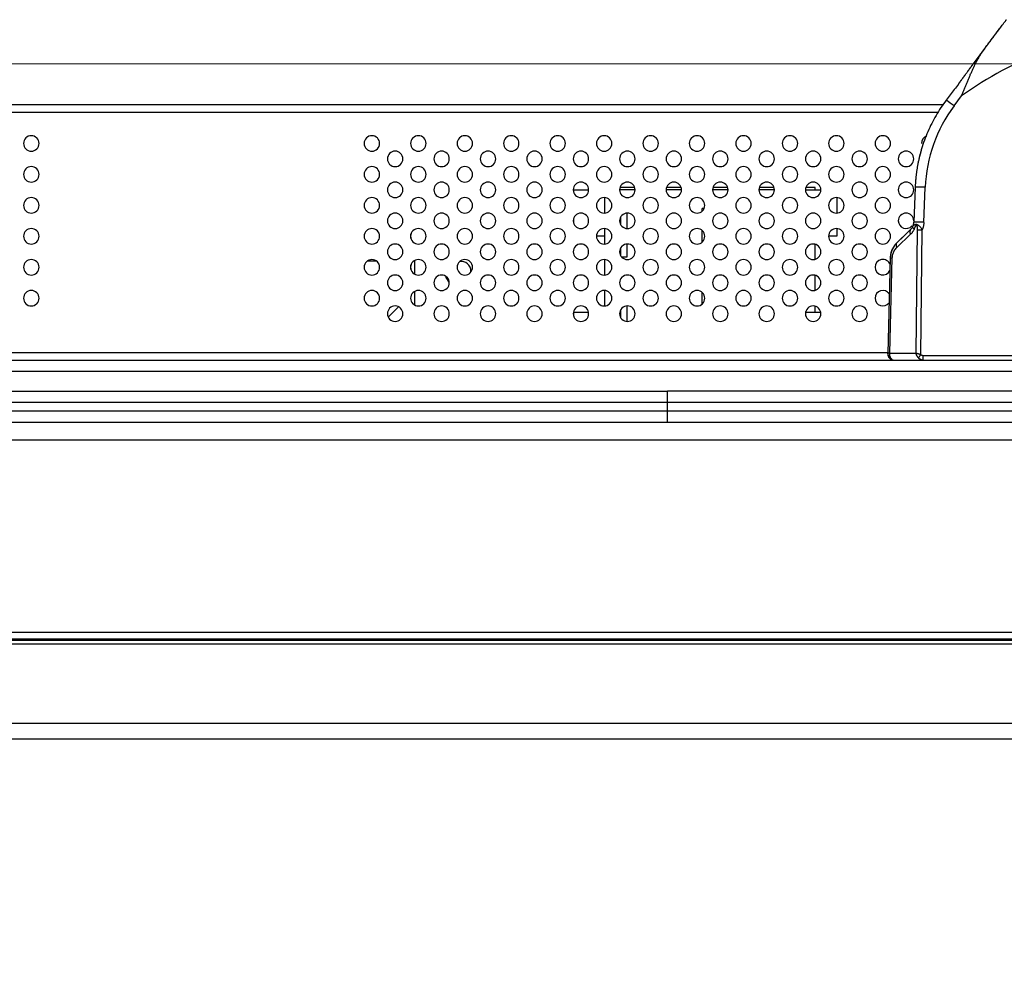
# Model space of a CAD drawing. Header units: millimetres. Extents: x 0 to 1118, y 0 to 864.
# Tile 55 of 256: x 483 to 508, y 673 to 697. Entities that reach past the tile are written whole.
import ezdxf

# ---------------------------------------------------------------- set-up
doc = ezdxf.new("R2010")
doc.units = ezdxf.units.MM
doc.styles.add('SLDTEXTSTYLE5', font='TXT', dxfattribs={"width": 0.75})
doc.dimstyles.new('SLDDIMSTYLE5', dxfattribs={"dimtxt": 4.7625, "dimasz": 3.556, "dimexe": 0, "dimexo": 0.0625, "dimgap": 1.190625, "dimtad": 1, "dimlfac": 5, "dimrnd": 1e-09, "dimzin": 4, "dimdsep": 46, "dimtxsty": 'SLDTEXTSTYLE5', "dimsah": 1, "dimcen": 0.09, "dimadec": 0, "dimazin": 1, "dimtfac": 1, "dimtofl": 0, "dimtmove": 0, "dimatfit": 3, "dimfxl": 1, "dimfrac": 2, "dimtolj": 1, "dimtzin": 12, "dimarcsym": 0})

# ---------------------------------------------------------------- blocks, each defined once
blk = doc.blocks.new('_D_13')
at = {"color": 7, "linetype": 'Continuous', "lineweight": 0}
for p, q in [((436.842, 696.328), (570.57, 696.328)), ((569.57, 696.328), (569.57, 678.888)), ((550.562, 678.888), (570.57, 678.888)), ((569.57, 678.888), (569.57, 595.687))]:
    blk.add_line(p, q, dxfattribs=at)
at = {"color": 7, "linetype": 'Continuous', "lineweight": 18}
for points in [[(569.57, 696.328), (569.189, 692.772), (569.951, 692.772)], [(569.57, 678.888), (569.951, 682.444), (569.189, 682.444)]]:
    blk.add_solid(points, dxfattribs=at)
at = {"color": 7, "linetype": 'Continuous', "lineweight": 18, "char_height": 4.7625, "attachment_point": 1, "rotation": 90, "style": 'SLDTEXTSTYLE5'}
for s, insert in [('(to Speaker Cover)', (563.431, 611.518)), ('87.20', (563.431, 595.687))]:
    blk.add_mtext(s, dxfattribs=dict(at, insert=insert))

msp = doc.modelspace()

# ---------------------------------------------------------------- linework, layer by layer
at = {"color": 7, "linetype": 'Continuous', "lineweight": 25}
for p, q in [((507.7769, 696.728), (507.4729, 696.3221)), ((506.9797, 695.2366), (507.1745, 695.4967)), ((506.7014, 695.2679), (444.3086, 695.2679)), ((497.147, 693.0679), (497.147, 693.0079)), ((497.147, 693.0679), (497.5378, 693.0679)), ((498.7378, 693.0679), (498.3378, 693.0679)), ((498.7286, 693.1279), (498.347, 693.1279)), ((499.9378, 693.0679), (499.5378, 693.0679)), ((499.9286, 693.1279), (499.547, 693.1279)), ((501.1378, 693.0679), (500.7378, 693.0679)), ((501.1286, 693.1279), (500.747, 693.1279)), ((502.3378, 693.0679), (501.9378, 693.0679)), ((502.3286, 693.1279), (501.947, 693.1279)), ((503.147, 693.0679), (503.1378, 693.0679)), ((503.387, 693.1279), (503.147, 693.1279)), ((503.147, 693.0079), (503.147, 693.0679)), ((503.147, 693.0679), (503.5378, 693.0679)), ((503.387, 693.0679), (503.387, 693.1279)), ((505.9742, 693.1366), (505.9393, 692.2315)), ((506.1991, 692.2283), (506.234, 693.1334)), ((497.947, 692.8676), (497.947, 692.4681)), ((503.947, 692.8676), (503.947, 692.4681)), ((498.527, 692.4676), (498.527, 692.0681)), ((500.5211, 692.5879), (500.467, 692.5879)), ((500.467, 692.5152), (500.467, 692.5879)), ((497.147, 692.3278), (497.147, 692.2079)), ((498.367, 692.1638), (498.367, 692.3719)), ((503.147, 692.2079), (503.147, 692.3278)), ((492.947, 691.8079), (492.947, 691.9278)), ((497.947, 692.0676), (497.947, 691.8679)), ((500.467, 691.7152), (500.467, 692.0205)), ((503.947, 692.0676), (503.947, 691.8679)), ((505.8556, 692.0448), (505.7859, 691.9776)), ((506.0282, 692.0365), (505.9936, 688.8526)), ((506.1204, 688.8097), (506.1554, 692.0365)), ((497.947, 691.8679), (497.7378, 691.8679)), ((497.947, 691.8679), (497.947, 691.6681)), ((503.947, 691.8679), (503.7378, 691.8679)), ((505.5007, 691.7028), (505.4861, 691.6805)), ((505.4861, 691.6805), (505.5007, 691.7028)), ((505.4984, 691.5779), (505.8533, 691.9199)), ((505.6778, 691.8734), (505.5007, 691.7028)), ((505.5717, 691.7712), (505.5717, 691.7712)), ((498.367, 691.3638), (498.367, 691.5719)), ((498.527, 691.6676), (498.527, 691.3279)), ((503.147, 691.4079), (503.147, 691.5278)), ((503.387, 691.274), (503.387, 691.6617)), ((492.0578, 691.2279), (491.8178, 691.2279)), ((493.047, 690.8897), (493.047, 691.2461)), ((497.947, 691.2676), (497.947, 690.8681)), ((498.527, 691.3279), (498.395, 691.3279)), ((505.3295, 691.3142), (505.2647, 688.8383)), ((505.3178, 688.8526), (505.3822, 691.3142)), ((492.947, 691.0079), (492.947, 691.1278)), ((494.496, 690.9455), (494.497, 690.9679)), ((503.147, 690.6079), (503.147, 690.7278)), ((503.387, 690.474), (503.387, 690.8617)), ((493.047, 690.0897), (493.047, 690.4461)), ((497.947, 690.4676), (497.947, 690.0681)), ((500.467, 690.1152), (500.467, 690.4205)), ((492.3585, 689.7793), (492.6263, 690.0472)), ((497.147, 689.9079), (497.147, 689.8079)), ((497.147, 689.9079), (497.5338, 689.9079)), ((498.367, 689.7638), (498.367, 689.9719)), ((498.527, 690.0676), (498.527, 689.6681)), ((503.147, 689.9079), (503.147, 689.9278)), ((503.147, 689.8079), (503.147, 689.9079)), ((503.147, 689.9079), (503.5338, 689.9079)), ((503.387, 689.9079), (503.387, 690.0617)), ((443.6424, 688.6679), (539.7637, 688.6679)), ((444.9086, 688.8679), (505.2654, 688.8679)), ((505.2665, 688.8067), (505.2668, 688.8018)), ((505.2682, 688.8425), (505.2691, 688.8046)), ((505.2745, 688.791), (505.2749, 688.7755)), ((505.3178, 688.8526), (505.9936, 688.8526)), ((505.3969, 688.6724), (505.4045, 688.6714)), ((505.4244, 688.6679), (506.1825, 688.6679)), ((506.1825, 688.791), (508.5842, 688.791)), ((539.7637, 688.375), (443.6424, 688.375)), ((443.8566, 687.8679), (499.5764, 687.8679)), ((518.3622, 687.8679), (499.5764, 687.8679)), ((499.5764, 687.575), (444.4424, 687.575)), ((444.6566, 687.3607), (499.5764, 687.3607)), ((499.5764, 687.3607), (499.5764, 687.575)), ((444.6566, 687.0679), (540.5151, 687.0679)), ((540.5151, 686.5992), (444.6565, 686.5992)), ((168.6152, 681.6436), (545.4708, 681.6436)), ((164.499, 681.4679), (549.587, 681.4679)), ((547.742, 681.4279), (166.342, 681.4279)), ((547.742, 681.3279), (166.342, 681.3279)), ((166.342, 679.2879), (547.742, 679.2879)), ((166.342, 678.8879), (547.742, 678.8879))]:
    msp.add_line(p, q, dxfattribs=at)
at = {"color": 8, "linetype": 'Continuous', "lineweight": 25}
msp.add_line((506.5767, 695.0679), (444.3086, 695.0679), dxfattribs=at)
at = {"color": 7, "linetype": 'Continuous', "lineweight": 25, "flags": 128}
for points in [[(493.9371, 690.6843), (493.859, 690.8071), (493.8488, 690.8342)], [(499.5764, 687.575), (499.5764, 687.6409), (499.5764, 687.6993), (499.5764, 687.7498), (499.5764, 687.7917), (499.5764, 687.8248), (499.5764, 687.8486), (499.5764, 687.863), (499.5764, 687.8679)], [(508.6352, 687.575), (507.5766, 687.575), (506.4887, 687.575), (505.3756, 687.575), (504.2414, 687.575), (503.0901, 687.575), (501.926, 687.575), (500.7534, 687.575), (499.5764, 687.575)], [(499.5764, 687.0679), (499.5764, 687.0727), (499.5764, 687.0871), (499.5764, 687.1109), (499.5764, 687.144), (499.5764, 687.1859), (499.5764, 687.2364), (499.5764, 687.2948), (499.5764, 687.3607)], [(499.5764, 687.3607), (500.7663, 687.3607), (501.9518, 687.3607), (503.1287, 687.3607), (504.2926, 687.3607), (505.4393, 687.3607), (506.5647, 687.3607), (507.6645, 687.3607), (508.7348, 687.3607)]]:
    msp.add_lwpolyline(points, dxfattribs=at)
at = {"color": 7, "linetype": 'Continuous', "lineweight": 25}
for centre, radius, start, end in [((512.7342, 687.7443), 9.54, 96.03138, 125.6464), ((509.9813, 692.9886), 3.7501, 143.1709, 177.78777), ((504.467, 691.9658), 4.1246, 52.46774, 55.98635), ((483.1378, 694.2679), 0.2, 0, 180), ((483.1378, 694.2679), 0.2, 180, 0), ((491.9378, 694.2679), 0.2, 0, 180), ((491.9378, 694.2679), 0.2, 180, 0), ((493.1378, 694.2679), 0.2, 0, 180), ((493.1378, 694.2679), 0.2, 180, 0), ((494.3378, 694.2679), 0.2, 0, 180), ((494.3378, 694.2679), 0.2, 180, 0), ((495.5378, 694.2679), 0.2, 0, 180), ((495.5378, 694.2679), 0.2, 180, 0), ((496.7378, 694.2679), 0.2, 0, 180), ((496.7378, 694.2679), 0.2, 180, 0), ((497.9378, 694.2679), 0.2, 0, 180), ((497.9378, 694.2679), 0.2, 180, 0), ((499.1378, 694.2679), 0.2, 0, 180), ((499.1378, 694.2679), 0.2, 180, 0), ((500.3378, 694.2679), 0.2, 0, 180), ((500.3378, 694.2679), 0.2, 180, 0), ((501.5378, 694.2679), 0.2, 0, 180), ((501.5378, 694.2679), 0.2, 180, 0), ((502.7378, 694.2679), 0.2, 0, 180), ((502.7378, 694.2679), 0.2, 180, 0), ((503.9378, 694.2679), 0.2, 0, 180), ((503.9378, 694.2679), 0.2, 180, 0), ((505.1378, 694.2679), 0.2, 0, 180), ((505.1378, 694.2679), 0.2, 180, 0), ((506.3378, 694.2679), 0.2, 110.22326, 180), ((492.5378, 693.8679), 0.2, 0, 180), ((493.7378, 693.8679), 0.2, 0, 180), ((494.9378, 693.8679), 0.2, 0, 180), ((496.1378, 693.8679), 0.2, 0, 180), ((497.3378, 693.8679), 0.2, 0, 180), ((498.5378, 693.8679), 0.2, 0, 180), ((499.7378, 693.8679), 0.2, 0, 180), ((500.9378, 693.8679), 0.2, 0, 180), ((502.1378, 693.8679), 0.2, 0, 180), ((503.3378, 693.8679), 0.2, 0, 180), ((504.5378, 693.8679), 0.2, 0, 180), ((505.7378, 693.8679), 0.2, 0, 180), ((492.5378, 693.8679), 0.2, 180, 0), ((493.7378, 693.8679), 0.2, 180, 0), ((494.9378, 693.8679), 0.2, 180, 0), ((496.1378, 693.8679), 0.2, 180, 0), ((497.3378, 693.8679), 0.2, 180, 0), ((498.5378, 693.8679), 0.2, 180, 0), ((499.7378, 693.8679), 0.2, 180, 0), ((500.9378, 693.8679), 0.2, 180, 0), ((502.1378, 693.8679), 0.2, 180, 0), ((503.3378, 693.8679), 0.2, 180, 0), ((504.5378, 693.8679), 0.2, 180, 0), ((505.7378, 693.8679), 0.2, 180, 0), ((483.1378, 693.4679), 0.2, 0, 180), ((483.1378, 693.4679), 0.2, 180, 0), ((491.9378, 693.4679), 0.2, 0, 180), ((491.9378, 693.4679), 0.2, 180, 0), ((493.1378, 693.4679), 0.2, 0, 180), ((493.1378, 693.4679), 0.2, 180, 0), ((494.3378, 693.4679), 0.2, 0, 180), ((494.3378, 693.4679), 0.2, 180, 0), ((495.5378, 693.4679), 0.2, 0, 180), ((495.5378, 693.4679), 0.2, 180, 0), ((496.7378, 693.4679), 0.2, 0, 180), ((496.7378, 693.4679), 0.2, 180, 0), ((497.9378, 693.4679), 0.2, 0, 180), ((497.9378, 693.4679), 0.2, 180, 0), ((499.1378, 693.4679), 0.2, 0, 180), ((499.1378, 693.4679), 0.2, 180, 0), ((500.3378, 693.4679), 0.2, 0, 180), ((500.3378, 693.4679), 0.2, 180, 0), ((501.5378, 693.4679), 0.2, 0, 180), ((501.5378, 693.4679), 0.2, 180, 0), ((502.7378, 693.4679), 0.2, 0, 180), ((502.7378, 693.4679), 0.2, 180, 0), ((503.9378, 693.4679), 0.2, 0, 180), ((503.9378, 693.4679), 0.2, 180, 0), ((505.1378, 693.4679), 0.2, 0, 180), ((505.1378, 693.4679), 0.2, 180, 0), ((492.5378, 693.0679), 0.2, 0, 180), ((493.7378, 693.0679), 0.2, 0, 180), ((494.9378, 693.0679), 0.2, 0, 180), ((496.1378, 693.0679), 0.2, 0, 180), ((497.3378, 693.0679), 0.2, 0, 180), ((498.5378, 693.0679), 0.2, 0, 180), ((499.7378, 693.0679), 0.2, 0, 180), ((500.9378, 693.0679), 0.2, 0, 180), ((502.1378, 693.0679), 0.2, 0, 180), ((503.3378, 693.0679), 0.2, 0, 180), ((504.5378, 693.0679), 0.2, 0, 180), ((505.7378, 693.0679), 0.2, 0, 180), ((492.5378, 693.0679), 0.2, 180, 0), ((493.7378, 693.0679), 0.2, 180, 0), ((494.9378, 693.0679), 0.2, 180, 0), ((496.1378, 693.0679), 0.2, 180, 0), ((497.3378, 693.0679), 0.2, 180, 0), ((498.5378, 693.0679), 0.2, 180, 0), ((499.7378, 693.0679), 0.2, 180, 0), ((500.9378, 693.0679), 0.2, 180, 0), ((502.1378, 693.0679), 0.2, 180, 0), ((503.3378, 693.0679), 0.2, 180, 0), ((504.5378, 693.0679), 0.2, 180, 0), ((505.7378, 693.0679), 0.2, 180, 0), ((506.0733, 690.6511), 2.4875, 86.29511, 92.28233), ((483.1378, 692.6679), 0.2, 0, 180), ((491.9378, 692.6679), 0.2, 0, 180), ((493.1378, 692.6679), 0.2, 0, 180), ((494.3378, 692.6679), 0.2, 0, 180), ((495.5378, 692.6679), 0.2, 0, 180), ((496.7378, 692.6679), 0.2, 0, 180), ((497.9378, 692.6679), 0.2, 0, 180), ((499.1378, 692.6679), 0.2, 0, 180), ((500.3378, 692.6679), 0.2, 0, 180), ((501.5378, 692.6679), 0.2, 0, 180), ((502.7378, 692.6679), 0.2, 0, 180), ((503.9378, 692.6679), 0.2, 0, 180), ((505.1378, 692.6679), 0.2, 0, 180), ((483.1378, 692.6679), 0.2, 180, 0), ((491.9378, 692.6679), 0.2, 180, 0), ((492.5378, 692.2679), 0.2, 0, 180), ((493.1378, 692.6679), 0.2, 180, 0), ((493.7378, 692.2679), 0.2, 0, 180), ((494.3378, 692.6679), 0.2, 180, 0), ((494.9378, 692.2679), 0.2, 0, 180), ((495.5378, 692.6679), 0.2, 180, 0), ((496.1378, 692.2679), 0.2, 0, 180), ((496.7378, 692.6679), 0.2, 180, 0), ((497.3378, 692.2679), 0.2, 0, 180), ((497.9378, 692.6679), 0.2, 180, 0), ((498.5378, 692.2679), 0.2, 0, 180), ((499.1378, 692.6679), 0.2, 180, 0), ((499.7378, 692.2679), 0.2, 0, 180), ((500.3378, 692.6679), 0.2, 180, 0), ((500.9378, 692.2679), 0.2, 0, 180), ((501.5378, 692.6679), 0.2, 180, 0), ((502.1378, 692.2679), 0.2, 0, 180), ((502.7378, 692.6679), 0.2, 180, 0), ((503.3378, 692.2679), 0.2, 0, 180), ((503.9378, 692.6679), 0.2, 180, 0), ((504.5378, 692.2679), 0.2, 0, 180), ((505.1378, 692.6679), 0.2, 180, 0), ((505.7378, 692.2679), 0.2, 0, 180), ((492.5378, 692.2679), 0.2, 180, 0), ((493.7378, 692.2679), 0.2, 180, 0), ((494.9378, 692.2679), 0.2, 180, 0), ((496.1378, 692.2679), 0.2, 180, 0), ((497.3378, 692.2679), 0.2, 180, 0), ((498.5378, 692.2679), 0.2, 180, 0), ((499.7378, 692.2679), 0.2, 180, 0), ((500.9378, 692.2679), 0.2, 180, 0), ((502.1378, 692.2679), 0.2, 180, 0), ((503.3378, 692.2679), 0.2, 180, 0), ((504.5378, 692.2679), 0.2, 180, 0), ((505.7378, 692.2679), 0.2, 180, 318.96784), ((483.1378, 691.8679), 0.2, 0, 180), ((491.9378, 691.8679), 0.2, 0, 180), ((493.1378, 691.8679), 0.2, 0, 180), ((494.3378, 691.8679), 0.2, 0, 180), ((495.5378, 691.8679), 0.2, 0, 180), ((496.7378, 691.8679), 0.2, 0, 180), ((497.9378, 691.8679), 0.2, 0, 180), ((499.1378, 691.8679), 0.2, 0, 180), ((500.3378, 691.8679), 0.2, 0, 180), ((501.5378, 691.8679), 0.2, 0, 180), ((502.7378, 691.8679), 0.2, 0, 180), ((503.9378, 691.8679), 0.2, 0, 180), ((505.1378, 691.8679), 0.2, 0, 180), ((483.1378, 691.8679), 0.2, 180, 0), ((491.9378, 691.8679), 0.2, 180, 0), ((493.1378, 691.8679), 0.2, 180, 0), ((494.3378, 691.8679), 0.2, 180, 0), ((495.5378, 691.8679), 0.2, 180, 0), ((496.7378, 691.8679), 0.2, 180, 0), ((497.9378, 691.8679), 0.2, 180, 0), ((499.1378, 691.8679), 0.2, 180, 0), ((500.3378, 691.8679), 0.2, 180, 0), ((501.5378, 691.8679), 0.2, 180, 0), ((502.7378, 691.8679), 0.2, 180, 0), ((503.9378, 691.8679), 0.2, 180, 0), ((505.1378, 691.8679), 0.2, 180, 0), ((492.5378, 691.4679), 0.2, 0, 180), ((492.5378, 691.4679), 0.2, 180, 0), ((493.7378, 691.4679), 0.2, 0, 180), ((493.7378, 691.4679), 0.2, 180, 0), ((494.9378, 691.4679), 0.2, 0, 180), ((494.9378, 691.4679), 0.2, 180, 0), ((496.1378, 691.4679), 0.2, 0, 180), ((496.1378, 691.4679), 0.2, 180, 0), ((497.3378, 691.4679), 0.2, 0, 180), ((497.3378, 691.4679), 0.2, 180, 0), ((498.5378, 691.4679), 0.2, 0, 180), ((498.5378, 691.4679), 0.2, 180, 0), ((499.7378, 691.4679), 0.2, 0, 180), ((499.7378, 691.4679), 0.2, 180, 0), ((500.9378, 691.4679), 0.2, 0, 180), ((500.9378, 691.4679), 0.2, 180, 0), ((502.1378, 691.4679), 0.2, 0, 180), ((502.1378, 691.4679), 0.2, 180, 0), ((503.3378, 691.4679), 0.2, 0, 180), ((503.3378, 691.4679), 0.2, 180, 0), ((504.5378, 691.4679), 0.2, 0, 180), ((504.5378, 691.4679), 0.2, 180, 0), ((483.1378, 691.0679), 0.2, 0, 180), ((491.9378, 691.0679), 0.2, 0, 180), ((493.1378, 691.0679), 0.2, 0, 180), ((494.3378, 691.0679), 0.2, 0, 180), ((494.247, 690.9679), 0.25, 0, 100.65311), ((495.5378, 691.0679), 0.2, 0, 180), ((496.7378, 691.0679), 0.2, 0, 180), ((497.9378, 691.0679), 0.2, 0, 180), ((499.1378, 691.0679), 0.2, 0, 180), ((500.3378, 691.0679), 0.2, 0, 180), ((501.5378, 691.0679), 0.2, 0, 180), ((502.7378, 691.0679), 0.2, 0, 180), ((503.9378, 691.0679), 0.2, 0, 180), ((505.1378, 691.0679), 0.2, 20.69518, 180), ((483.1378, 691.0679), 0.2, 180, 0), ((491.9378, 691.0679), 0.2, 180, 0), ((493.1378, 691.0679), 0.2, 180, 0), ((494.3378, 691.0679), 0.2, 180, 0), ((495.5378, 691.0679), 0.2, 180, 0), ((496.7378, 691.0679), 0.2, 180, 0), ((497.9378, 691.0679), 0.2, 180, 0), ((499.1378, 691.0679), 0.2, 180, 0), ((500.3378, 691.0679), 0.2, 180, 0), ((501.5378, 691.0679), 0.2, 180, 0), ((502.7378, 691.0679), 0.2, 180, 0), ((503.9378, 691.0679), 0.2, 180, 0), ((505.1378, 691.0679), 0.2, 180, 336.30482), ((492.5378, 690.6679), 0.2, 0, 180), ((492.5378, 690.6679), 0.2, 180, 0), ((493.7378, 690.6679), 0.2, 0, 180), ((493.7378, 690.6679), 0.2, 180, 0), ((494.9378, 690.6679), 0.2, 0, 180), ((494.9378, 690.6679), 0.2, 180, 0), ((496.1378, 690.6679), 0.2, 0, 180), ((496.1378, 690.6679), 0.2, 180, 0), ((497.3378, 690.6679), 0.2, 0, 180), ((497.3378, 690.6679), 0.2, 180, 0), ((498.5378, 690.6679), 0.2, 0, 180), ((498.5378, 690.6679), 0.2, 180, 0), ((499.7378, 690.6679), 0.2, 0, 180), ((499.7378, 690.6679), 0.2, 180, 0), ((500.9378, 690.6679), 0.2, 0, 180), ((500.9378, 690.6679), 0.2, 180, 0), ((502.1378, 690.6679), 0.2, 0, 180), ((502.1378, 690.6679), 0.2, 180, 0), ((503.3378, 690.6679), 0.2, 0, 180), ((503.3378, 690.6679), 0.2, 180, 0), ((504.5378, 690.6679), 0.2, 0, 180), ((504.5378, 690.6679), 0.2, 180, 0), ((483.1378, 690.2679), 0.2, 0, 180), ((491.9378, 690.2679), 0.2, 0, 180), ((493.1378, 690.2679), 0.2, 0, 180), ((494.3378, 690.2679), 0.2, 0, 180), ((495.5378, 690.2679), 0.2, 0, 180), ((496.7378, 690.2679), 0.2, 0, 180), ((497.9378, 690.2679), 0.2, 0, 180), ((499.1378, 690.2679), 0.2, 0, 180), ((500.3378, 690.2679), 0.2, 0, 180), ((501.5378, 690.2679), 0.2, 0, 180), ((502.7378, 690.2679), 0.2, 0, 180), ((503.9378, 690.2679), 0.2, 0, 180), ((505.1378, 690.2679), 0.2, 33.29545, 180), ((483.1378, 690.2679), 0.2, 180, 0), ((491.9378, 690.2679), 0.2, 180, 0), ((493.1378, 690.2679), 0.2, 180, 0), ((494.3378, 690.2679), 0.2, 180, 0), ((495.5378, 690.2679), 0.2, 180, 0), ((496.7378, 690.2679), 0.2, 180, 0), ((497.9378, 690.2679), 0.2, 180, 0), ((499.1378, 690.2679), 0.2, 180, 0), ((500.3378, 690.2679), 0.2, 180, 0), ((501.5378, 690.2679), 0.2, 180, 0), ((502.7378, 690.2679), 0.2, 180, 0), ((503.9378, 690.2679), 0.2, 180, 0), ((505.1378, 690.2679), 0.2, 180, 323.70455), ((492.5378, 689.8679), 0.2, 0, 180), ((493.7378, 689.8679), 0.2, 0, 180), ((494.9378, 689.8679), 0.2, 0, 180), ((496.1378, 689.8679), 0.2, 0, 180), ((497.3378, 689.8679), 0.2, 0, 180), ((498.5378, 689.8679), 0.2, 0, 180), ((499.7378, 689.8679), 0.2, 0, 180), ((500.9378, 689.8679), 0.2, 0, 180), ((502.1378, 689.8679), 0.2, 0, 180), ((503.3378, 689.8679), 0.2, 0, 180), ((504.5378, 689.8679), 0.2, 0, 180), ((492.5378, 689.8679), 0.2, 180, 0), ((493.7378, 689.8679), 0.2, 180, 0), ((494.9378, 689.8679), 0.2, 180, 0), ((496.1378, 689.8679), 0.2, 180, 0), ((497.3378, 689.8679), 0.2, 180, 0), ((498.5378, 689.8679), 0.2, 180, 0), ((499.7378, 689.8679), 0.2, 180, 0), ((500.9378, 689.8679), 0.2, 180, 0), ((502.1378, 689.8679), 0.2, 180, 0), ((503.3378, 689.8679), 0.2, 180, 0), ((504.5378, 689.8679), 0.2, 180, 0)]:
    msp.add_arc(centre, radius, start, end, dxfattribs=at)
for points, knots in [([(507.4729, 696.3221), (507.4873, 696.3413), (507.5162, 696.3799), (507.5592, 696.4372), (507.6018, 696.4942), (507.6441, 696.5507), (507.6859, 696.6066), (507.7273, 696.6618), (507.7682, 696.7164), (507.8084, 696.7701), (507.8769, 696.8615), (507.9703, 696.9863), (508.0685, 697.1174), (508.1419, 697.2155), (508.1821, 697.2691), (508.2038, 697.2981), (508.2147, 697.3126), (508.2219, 697.3223), (508.2232, 697.324), (508.2239, 697.3248)], [0, 0, 0, 0, 0.042171, 0.0843489, 0.1265291, 0.1687085, 0.2108857, 0.2530619, 0.2952395, 0.3374175, 0.3795953, 0.5147023, 0.6497463, 0.7463124, 0.8428326, 0.8821255, 0.9214182, 0.9607076, 1, 1, 1, 1]), ([(507.7769, 696.728), (507.7917, 696.7478), (507.8214, 696.7875), (507.8654, 696.8462), (507.9089, 696.9042), (507.9517, 696.9614), (507.9936, 697.0174), (508.0347, 697.0723), (508.0935, 697.1507), (508.1668, 697.2486), (508.2382, 697.344), (508.2885, 697.4112), (508.3128, 697.4436), (508.3235, 697.4579), (508.3279, 697.4637), (508.3284, 697.4645), (508.3287, 697.4648)], [0, 0, 0, 0, 0.0580769, 0.1161726, 0.1742699, 0.2323617, 0.2904509, 0.3485443, 0.4066373, 0.5468527, 0.6869897, 0.7867675, 0.8864934, 0.9243301, 0.9621621, 1, 1, 1, 1]), ([(507.1745, 695.4967), (507.1857, 695.5239), (507.208, 695.5783), (507.241, 695.66), (507.2737, 695.7416), (507.3065, 695.823), (507.3395, 695.904), (507.3729, 695.9845), (507.407, 696.0643), (507.442, 696.1433), (507.4781, 696.2213), (507.5155, 696.2981), (507.5543, 696.3737), (507.5948, 696.4478), (507.6371, 696.5205), (507.6815, 696.5914), (507.7277, 696.6609), (507.7605, 696.7056), (507.7769, 696.728)], [0, 0, 0, 0, 0.0625114, 0.125005, 0.1874932, 0.2499831, 0.3124782, 0.3749787, 0.4374827, 0.4999872, 0.562489, 0.6249852, 0.6874747, 0.7499587, 0.8124418, 0.8749328, 0.9374456, 1, 1, 1, 1]), ([(507.0903, 695.803), (507.1066, 695.8246), (507.1392, 695.8678), (507.1876, 695.9328), (507.2357, 695.998), (507.2834, 696.0633), (507.3309, 696.1285), (507.3781, 696.1935), (507.4254, 696.2582), (507.457, 696.3008), (507.4729, 696.3221)], [0, 0, 0, 0, 0.1249956, 0.2499981, 0.3750013, 0.5000014, 0.6249977, 0.7499922, 0.8749901, 1, 1, 1, 1]), ([(507.0903, 695.803), (507.1049, 695.8222), (507.1339, 695.8605), (507.177, 695.9183), (507.2197, 695.9763), (507.2622, 696.0343), (507.3045, 696.0924), (507.3466, 696.1502), (507.3887, 696.2079), (507.4308, 696.2653), (507.4588, 696.3031), (507.4729, 696.3221)], [0, 0, 0, 0, 0.1111149, 0.2222269, 0.3333383, 0.444449, 0.5555574, 0.6666631, 0.7777674, 0.888876, 1, 1, 1, 1]), ([(507.0903, 695.803), (507.0552, 695.7565), (506.9849, 695.6636), (506.8795, 695.5241), (506.8093, 695.4311), (506.7742, 695.3846)], [0, 0, 0, 0, 0.3333339, 0.6666673, 1, 1, 1, 1]), ([(506.7742, 695.3846), (506.6792, 695.2589), (506.5046, 694.9962), (506.2911, 694.5742), (506.1832, 694.2782), (506.1384, 694.1276)], [0, 0, 0, 0, 0.3337813, 0.6671144, 1, 1, 1, 1]), ([(506.1384, 694.1276), (506.1299, 694.0983), (506.1128, 694.0397), (506.0898, 693.951), (506.0686, 693.862), (506.0496, 693.7724), (506.0326, 693.6824), (506.0176, 693.5921), (506.0047, 693.5015), (505.9939, 693.4105), (505.9851, 693.3194), (505.9784, 693.2281), (505.9756, 693.1671), (505.9742, 693.1366)], [0, 0, 0, 0, 0.0909091, 0.1818182, 0.2727273, 0.3636364, 0.4545455, 0.5454545, 0.6363636, 0.7272727, 0.8181818, 0.9090909, 1, 1, 1, 1]), ([(505.9135, 692.1257), (505.9165, 692.1324), (505.9224, 692.1458), (505.9292, 692.1667), (505.9343, 692.188), (505.9379, 692.2096), (505.9388, 692.2242), (505.9393, 692.2315)], [0, 0, 0, 0, 0.2000349, 0.3999834, 0.5999872, 0.8000244, 1, 1, 1, 1]), ([(506.1991, 692.2283), (506.1651, 692.2296), (506.1311, 692.2308), (506.0683, 692.2325), (506.0395, 692.2331), (505.9914, 692.2337), (505.9721, 692.2337), (505.9461, 692.2331), (505.9393, 692.2324), (505.9393, 692.2315)], [0, 0, 0, 0, 0.25, 0.25, 0.5, 0.5, 0.75, 0.75, 1, 1, 1, 1]), ([(506.1991, 692.2283), (506.1985, 692.2173), (506.1972, 692.1954), (506.1928, 692.1627), (506.1865, 692.1303), (506.1781, 692.0984), (506.168, 692.067), (506.1596, 692.0467), (506.1554, 692.0365)], [0, 0, 0, 0, 0.166648, 0.3333343, 0.5000182, 0.6666677, 0.8332997, 1, 1, 1, 1]), ([(505.6778, 691.8734), (505.6832, 691.8787), (505.6941, 691.8891), (505.7114, 691.9057), (505.7292, 691.9228), (505.7476, 691.9406), (505.7664, 691.9588), (505.7794, 691.9714), (505.7859, 691.9776)], [0, 0, 0, 0, 0.16669795, 0.33333402, 0.49998563, 0.66667444, 0.8333711, 1, 1, 1, 1]), ([(505.6778, 691.8734), (505.6832, 691.8787), (505.6941, 691.8891), (505.7114, 691.9057), (505.7292, 691.9228), (505.7476, 691.9406), (505.7665, 691.9588), (505.7794, 691.9714), (505.7859, 691.9776)], [0, 0, 0, 0, 0.1666829, 0.3333347, 0.4999941, 0.6666717, 0.8333528, 1, 1, 1, 1]), ([(505.8556, 692.0448), (505.8428, 692.0325), (505.8358, 692.0143), (505.835, 691.9708), (505.8412, 691.9455), (505.8533, 691.9199)], [0, 0, 0, 0, 0.5, 0.5, 1, 1, 1, 1]), ([(505.9492, 692.0539), (505.9455, 692.0464), (505.9382, 692.0314), (505.9259, 692.0102), (505.9128, 691.9899), (505.8989, 691.9708), (505.8843, 691.9527), (505.8692, 691.9356), (505.8586, 691.9252), (505.8533, 691.9199)], [0, 0, 0, 0, 0.1428495, 0.2857282, 0.4285831, 0.5714347, 0.7142838, 0.857137, 1, 1, 1, 1]), ([(505.8556, 692.0448), (505.8609, 692.0502), (505.8715, 692.0608), (505.8866, 692.0797), (505.9009, 692.1008), (505.9093, 692.1174), (505.9135, 692.1257)], [0, 0, 0, 0, 0.2500029, 0.4999693, 0.7499924, 1, 1, 1, 1]), ([(505.9492, 692.0539), (505.9456, 692.0574), (505.9383, 692.0643), (505.9293, 692.0745), (505.922, 692.0845), (505.9165, 692.094), (505.9128, 692.103), (505.911, 692.1113), (505.911, 692.119), (505.9127, 692.1235), (505.9135, 692.1257)], [0, 0, 0, 0, 0.1249501, 0.2499772, 0.3750083, 0.5000163, 0.6250048, 0.749992, 0.8749925, 1, 1, 1, 1]), ([(505.9135, 692.1257), (505.915, 692.1285), (505.9179, 692.1343), (505.9237, 692.1422), (505.9308, 692.1496), (505.9391, 692.1564), (505.9487, 692.1628), (505.9594, 692.1685), (505.9712, 692.1734), (505.9842, 692.1767), (505.9988, 692.1798), (506.0159, 692.1778), (506.0337, 692.1676), (506.0536, 692.1563), (506.0733, 692.1416), (506.0918, 692.1237), (506.1091, 692.1038), (506.1254, 692.0823), (506.1409, 692.0598), (506.1506, 692.0443), (506.1554, 692.0365)], [0, 0, 0, 0, 0.0487064, 0.0988478, 0.1498429, 0.2011152, 0.2521282, 0.3024564, 0.3519409, 0.4006658, 0.4501377, 0.5035231, 0.5658671, 0.6273681, 0.6899159, 0.7519088, 0.8138144, 0.875829, 0.9379386, 1, 1, 1, 1]), ([(505.9492, 692.0539), (505.9524, 692.0608), (505.9579, 692.0727), (505.9652, 692.0881), (505.9707, 692.0996), (505.9756, 692.1097), (505.9805, 692.1195), (505.9856, 692.1292), (505.9905, 692.138), (505.9956, 692.1455), (506.0009, 692.1515), (506.0078, 692.1534), (506.0135, 692.1471), (506.017, 692.1381), (506.02, 692.1276), (506.0224, 692.1157), (506.0243, 692.1039), (506.0259, 692.0917), (506.0271, 692.0779), (506.0282, 692.0592), (506.0283, 692.0449), (506.0282, 692.0365)], [0, 0, 0, 0, 0.0963901, 0.1657303, 0.216696, 0.2586157, 0.3089022, 0.3563617, 0.3998923, 0.4399867, 0.4773114, 0.5109307, 0.5477533, 0.588975, 0.6342095, 0.6824226, 0.7361028, 0.7782113, 0.8303163, 0.9010063, 1, 1, 1, 1]), ([(505.5007, 691.7028), (505.4933, 691.6955), (505.4787, 691.6808), (505.4579, 691.6571), (505.4383, 691.632), (505.4199, 691.6056), (505.403, 691.5778), (505.3875, 691.5488), (505.3711, 691.5132), (505.3551, 691.4702), (505.3415, 691.4194), (505.3324, 691.3672), (505.3305, 691.3319), (505.3295, 691.3142)], [0, 0, 0, 0, 0.0757977, 0.1515995, 0.2273869, 0.3031866, 0.3789892, 0.4547751, 0.5305879, 0.6479687, 0.765264, 0.8826652, 1, 1, 1, 1]), ([(505.4861, 691.6806), (505.4658, 691.6583), (505.4246, 691.6132), (505.3758, 691.526), (505.3398, 691.4249), (505.3339, 691.3514), (505.331, 691.3144)], [0, 0, 0, 0, 0.2424505, 0.4904292, 0.7439169, 1, 1, 1, 1]), ([(505.4861, 691.6806), (505.4658, 691.6583), (505.4246, 691.6132), (505.3758, 691.526), (505.3398, 691.4249), (505.3339, 691.3514), (505.331, 691.3144)], [0, 0, 0, 0, 0.2424499, 0.4904283, 0.7439163, 1, 1, 1, 1]), ([(505.5717, 691.7712), (505.5718, 691.7713), (505.5721, 691.7715), (505.5743, 691.7737), (505.5778, 691.7771), (505.5827, 691.7818), (505.5889, 691.7878), (505.5997, 691.7982), (505.6177, 691.8155), (505.6451, 691.8419), (505.6669, 691.8629), (505.6778, 691.8734)], [0, 0, 0, 0, 0.0763209, 0.1526308, 0.2289442, 0.3052606, 0.3815742, 0.45789, 0.6385714, 0.8192793, 1, 1, 1, 1]), ([(505.3822, 691.3142), (505.3831, 691.3456), (505.3933, 691.4082), (505.4325, 691.5015), (505.4734, 691.5542), (505.4984, 691.5779)], [0, 0, 0, 0, 0.2904583, 0.5985939, 1, 1, 1, 1]), ([(505.2645, 688.832), (505.2634, 688.7895), (505.2801, 688.7467), (505.3396, 688.6857), (505.3819, 688.6679), (505.4244, 688.6679)], [0, 0, 0, 0, 0.5, 0.5, 1, 1, 1, 1]), ([(505.2645, 688.832), (505.2645, 688.8323), (505.2645, 688.8328), (505.2646, 688.8364), (505.2647, 688.8383)], [0, 0, 0, 0, 0.50015155, 1, 1, 1, 1]), ([(505.3178, 688.8526), (505.3137, 688.852), (505.3056, 688.8508), (505.2951, 688.8489), (505.2859, 688.8471), (505.2783, 688.8452), (505.2723, 688.8434), (505.268, 688.8416), (505.2652, 688.8399), (505.2648, 688.8388), (505.2647, 688.8383)], [0, 0, 0, 0, 0.1250049, 0.2500091, 0.375011, 0.5000099, 0.625006, 0.7500008, 0.8749972, 1, 1, 1, 1]), ([(505.2647, 688.8383), (505.2647, 688.8334), (505.2649, 688.8237), (505.2677, 688.8092), (505.2723, 688.7951), (505.2789, 688.7814), (505.2874, 688.7685), (505.2975, 688.7563), (505.3056, 688.749), (505.3096, 688.7454)], [0, 0, 0, 0, 0.1425456, 0.2855143, 0.4286078, 0.5716397, 0.7145299, 0.8572897, 1, 1, 1, 1]), ([(505.2741, 688.7731), (505.2785, 688.7631), (505.2873, 688.7427), (505.3084, 688.7177), (505.3341, 688.6978), (505.3541, 688.6911), (505.3641, 688.6877)], [0, 0, 0, 0, 0.2392472, 0.48885, 0.7440954, 1, 1, 1, 1]), ([(505.3088, 688.719), (505.3172, 688.7113), (505.3338, 688.696), (505.3637, 688.6811), (505.3864, 688.6732), (505.3989, 688.6722), (505.4006, 688.6721)], [0, 0, 0, 0, 0.3241921, 0.6433557, 0.950897, 1, 1, 1, 1]), ([(505.3425, 688.724), (505.3401, 688.7284), (505.3352, 688.7372), (505.3292, 688.7517), (505.3242, 688.7671), (505.3205, 688.7833), (505.3179, 688.8001), (505.3166, 688.8174), (505.3164, 688.835), (505.3173, 688.8467), (505.3178, 688.8526)], [0, 0, 0, 0, 0.1250037, 0.25, 0.3749942, 0.4999899, 0.6249886, 0.7499906, 0.8749949, 1, 1, 1, 1]), ([(506.1204, 688.8097), (506.1144, 688.8112), (506.1025, 688.8143), (506.0849, 688.8193), (506.0678, 688.8245), (506.0512, 688.8299), (506.0353, 688.8355), (506.0204, 688.8411), (506.0063, 688.8469), (505.9978, 688.8507), (505.9936, 688.8526)], [0, 0, 0, 0, 0.1250305, 0.2500196, 0.3750016, 0.4999943, 0.6250017, 0.7500167, 0.8750234, 1, 1, 1, 1]), ([(506.0588, 688.724), (506.055, 688.7284), (506.0473, 688.7374), (506.0366, 688.7521), (506.0268, 688.7675), (506.018, 688.7838), (506.0102, 688.8005), (506.0035, 688.8177), (505.9978, 688.8351), (505.995, 688.8468), (505.9936, 688.8526)], [0, 0, 0, 0, 0.1248759, 0.2499412, 0.3750588, 0.5001254, 0.6250713, 0.7498155, 0.8746336, 1, 1, 1, 1]), ([(506.0588, 688.724), (506.0605, 688.7264), (506.0638, 688.7311), (506.0699, 688.7398), (506.0769, 688.7497), (506.0847, 688.7605), (506.0931, 688.7721), (506.1019, 688.7843), (506.1111, 688.797), (506.1173, 688.8055), (506.1204, 688.8097)], [0, 0, 0, 0, 0.1251278, 0.2500783, 0.3749646, 0.4999006, 0.6249542, 0.7501055, 0.8752142, 1, 1, 1, 1]), ([(506.1825, 688.6679), (506.1768, 688.668), (506.1654, 688.6684), (506.1484, 688.6712), (506.1318, 688.6757), (506.1156, 688.682), (506.1001, 688.69), (506.0853, 688.6997), (506.0713, 688.7109), (506.063, 688.7196), (506.0588, 688.724)], [0, 0, 0, 0, 0.124894, 0.2499379, 0.3749878, 0.4999686, 0.6249559, 0.7500345, 0.8750857, 1, 1, 1, 1]), ([(506.1204, 688.8097), (506.1234, 688.8077), (506.1295, 688.8036), (506.1395, 688.799), (506.1499, 688.7954), (506.1606, 688.7929), (506.1715, 688.7913), (506.1788, 688.7911), (506.1825, 688.791)], [0, 0, 0, 0, 0.1665144, 0.3333924, 0.5000716, 0.6666789, 0.8333515, 1, 1, 1, 1]), ([(506.1825, 688.6679), (506.1825, 688.6679), (506.1825, 688.6812), (506.1825, 688.727), (506.1825, 688.7591), (506.1825, 688.791)], [0, 0, 0, 0, 0.5, 0.5, 1, 1, 1, 1])]:
    msp.add_open_spline(points, degree=3, knots=knots, dxfattribs=at)
for points in [[(506.1384, 694.1276), (506.1314, 694.1036), (506.1174, 694.0556), (506.098, 693.9832), (506.0861, 693.9346), (506.0802, 693.9103)], [(506.0282, 692.0365), (506.0615, 692.037), (506.1083, 692.037), (506.1554, 692.0365)], [(505.3295, 691.3142), (505.3295, 691.3147), (505.3489, 691.3147), (505.3822, 691.3142)], [(505.2646, 688.834), (505.2642, 688.8186), (505.2662, 688.8021), (505.2715, 688.7858)]]:
    msp.add_open_spline(points, degree=3, dxfattribs=at)
at = {"color": 8, "linetype": 'Continuous', "lineweight": 25}
for points, knots in [([(505.4861, 691.6805), (505.4861, 691.6804), (505.4811, 691.6728), (505.4796, 691.6508), (505.4826, 691.6162), (505.4931, 691.5907), (505.4984, 691.5779)], [0, 0, 0, 0, 0.00454152, 0.33636101, 0.66818051, 1, 1, 1, 1]), ([(505.3096, 688.7454), (505.3147, 688.7414), (505.3248, 688.7334), (505.3366, 688.7271), (505.3425, 688.724)], [0, 0, 0, 0, 0.49953052, 1, 1, 1, 1]), ([(505.3098, 688.7162), (505.3259, 688.701), (505.3446, 688.6832), (505.3691, 688.679), (505.3726, 688.6784)], [0, 0, 0, 0, 0.85779221, 1, 1, 1, 1]), ([(505.3425, 688.724), (505.348, 688.7154), (505.357, 688.7015), (505.3682, 688.6925), (505.3725, 688.689)], [0, 0, 0, 0, 0.6134834, 1, 1, 1, 1])]:
    msp.add_open_spline(points, degree=3, knots=knots, dxfattribs=at)

# ---------------------------------------------------------------- dimensions: what is measured, and where the dimension line sits
at = {"color": 7, "linetype": 'Continuous', "lineweight": 18}
dim = msp.add_linear_dim(base=(569.5702, 678.8879), p1=(435.842, 696.3279), p2=(549.562, 678.8879), angle=90, text='<>(to Speaker Cover)', dimstyle='SLDDIMSTYLE5', dxfattribs=at)
dim.commit()
dim.dimension.update_dxf_attribs({"geometry": '_D_13', "text_midpoint": (569.5702, 632.8879), "dimtype": 160})

doc.saveas('drawing.dxf')
